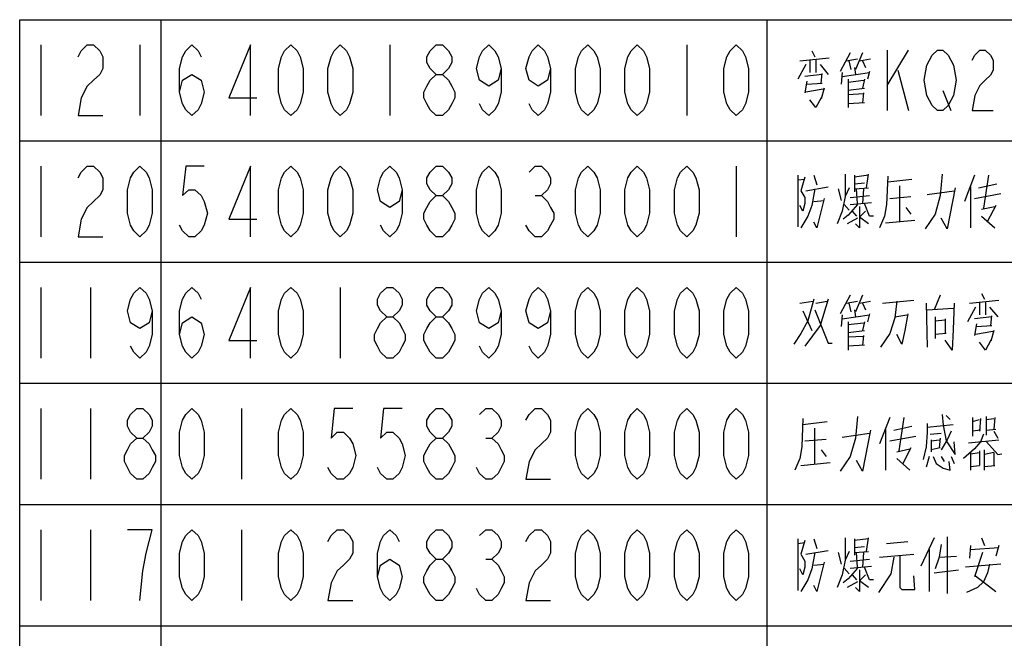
# Model space of a CAD drawing. Header units: millimetres. Extents: x 0 to 5902, y 0 to 4136.
# Tile 55 of 59: x 4934 to 5178, y 3627 to 3780. Entities that reach past the tile are written whole.
import ezdxf

# ---------------------------------------------------------------- set-up
doc = ezdxf.new("R2010")
doc.units = ezdxf.units.MM
doc.header["$LTSCALE"] = 81.675
doc.layers.get('0').update_dxf_attribs({"linetype": 'CONTINUOUS'})
doc.layers.add('010008340000_DXF_TABLE', color=7, linetype='CONTINUOUS')

# ---------------------------------------------------------------- blocks, each defined once
blk = doc.blocks.new('TABLE_BL0', base_point=(5418.04, 2054.83))
at = {"layer": '010008340000_DXF_TABLE', "color": 2, "linetype": 'Continuous'}
for p, q in [((4934.17, 330.25), (4934.17, 3780.25)), ((4934.17, 3780.25), (5894.17, 3780.25)), ((4969.17, 330.25), (4969.17, 3780.25)), ((5119.17, 330.25), (5119.17, 3780.25)), ((4934.17, 3750.25), (5894.17, 3750.25)), ((4934.17, 3720.25), (5894.17, 3720.25)), ((4934.17, 3690.25), (5894.17, 3690.25)), ((4934.17, 3660.25), (5894.17, 3660.25)), ((4934.17, 3630.25), (5894.17, 3630.25))]:
    blk.add_line(p, q, dxfattribs=at)
at = {"layer": '010008340000_DXF_TABLE', "color": 5, "linetype": 'Continuous'}
for p, q in [((4939.42, 3774), (4939.42, 3756.5)), ((4963.92, 3774), (4963.92, 3756.5)), ((5025.79, 3774), (5025.79, 3756.5)), ((5099.29, 3774), (5099.29, 3756.5)), ((5127.29, 3770.09), (5134.54, 3770.82)), ((5130.29, 3772.51), (5131.04, 3771.06)), ((5139.79, 3772.03), (5137.29, 3767.43)), ((5142.79, 3772.03), (5141.04, 3767.92)), ((5148.92, 3772.75), (5148.92, 3757.75)), ((5148.92, 3764), (5154.17, 3772.75)), ((5128.79, 3769.13), (5126.79, 3765.5)), ((5129.79, 3770.33), (5129.79, 3767.19)), ((5131.29, 3770.33), (5131.29, 3767.19)), ((5132.29, 3769.13), (5134.29, 3766.71)), ((5138.79, 3770.09), (5141.54, 3770.58)), ((5140.04, 3767.92), (5139.54, 3770.09)), ((5140.79, 3768.4), (5141.04, 3766.71)), ((5142.04, 3770.09), (5144.79, 3770.58)), ((5142.79, 3770.09), (5143.54, 3768.4)), ((5132.79, 3766.71), (5128.54, 3766.22)), ((5132.54, 3764.53), (5132.79, 3766.95)), ((5137.79, 3767.19), (5137.54, 3764.29)), ((5137.79, 3766.22), (5144.54, 3767.19)), ((5144.54, 3767.43), (5144.04, 3765.5)), ((5151.54, 3767.75), (5154.17, 3757.75)), ((5129.04, 3765.01), (5128.54, 3762.11)), ((5129.04, 3764.29), (5132.79, 3764.53)), ((5139.29, 3765.5), (5139.29, 3758.48)), ((5139.29, 3764.77), (5143.04, 3765.25)), ((5143.29, 3765.5), (5142.79, 3763.32)), ((5133.04, 3763.08), (5128.79, 3762.35)), ((5133.29, 3763.32), (5132.54, 3760.66)), ((5139.29, 3762.84), (5143.29, 3763.32)), ((5143.04, 3761.87), (5139.29, 3761.63)), ((5143.04, 3762.11), (5142.79, 3759.69)), ((5162.7, 3762.75), (5164.67, 3757.75)), ((5143.29, 3759.69), (5139.29, 3759.45)), ((4939.42, 3744), (4939.42, 3726.5)), ((5111.54, 3744), (5111.54, 3726.5)), ((5126.79, 3741.79), (5126.79, 3728.96)), ((5130.79, 3741.79), (5131.54, 3739.37)), ((5144.29, 3741.79), (5140.79, 3741.3)), ((5140.79, 3741.79), (5140.79, 3737.67)), ((5143.79, 3738.64), (5144.29, 3742.03)), ((5170.54, 3741.79), (5168.04, 3735.25)), ((5174.04, 3741.79), (5172.79, 3733.56)), ((5126.79, 3740.58), (5128.54, 3740.82)), ((5140.79, 3739.61), (5143.29, 3739.85)), ((5149.04, 3740.09), (5155.04, 3740.82)), ((5152.04, 3730.42), (5152.04, 3739.13)), ((5171.54, 3738.64), (5176.04, 3739.61)), ((5061.78, 3736.71), (5063.31, 3736.71)), ((5128.79, 3737.92), (5134.29, 3738.88)), ((5136.79, 3738.4), (5137.54, 3735.5)), ((5139.54, 3738.64), (5138.54, 3736.46)), ((5139.79, 3736.22), (5144.54, 3736.71)), ((5140.79, 3738.4), (5144.29, 3738.64)), ((5141.54, 3734.77), (5141.29, 3738.4)), ((5143.04, 3738.4), (5142.79, 3734.77)), ((5158.79, 3736.95), (5165.54, 3737.92)), ((5169.54, 3738.88), (5169.54, 3728.72)), ((5170.54, 3735.98), (5177.04, 3737.19)), ((5130.79, 3735.25), (5133.29, 3735.5)), ((5138.29, 3734.53), (5139.54, 3733.08)), ((5139.79, 3734.53), (5145.04, 3735.01)), ((5149.54, 3735.98), (5154.79, 3736.46)), ((5175.79, 3734.29), (5173.79, 3730.42)), ((5140.29, 3732.83), (5141.29, 3731.63)), ((5153.54, 3733.8), (5154.79, 3732.11)), ((5172.29, 3733.32), (5175.54, 3734.04)), ((5129.29, 3731.63), (5127.54, 3728.72)), ((5141.54, 3731.14), (5139.04, 3729.69)), ((5148.54, 3729.93), (5155.79, 3730.66)), ((5172.29, 3731.63), (5175.54, 3728.72)), ((4939.42, 3714), (4939.42, 3696.5)), ((4951.67, 3714), (4951.67, 3696.5)), ((5013.54, 3714), (5013.54, 3696.5)), ((5172.29, 3712.51), (5173.04, 3711.06)), ((5127.29, 3710.09), (5130.54, 3710.58)), ((5131.29, 3710.09), (5134.04, 3710.58)), ((5139.79, 3712.03), (5137.29, 3707.43)), ((5138.79, 3710.09), (5141.54, 3710.58)), ((5140.04, 3707.92), (5139.54, 3710.09)), ((5142.79, 3712.03), (5141.04, 3707.92)), ((5142.04, 3710.09), (5144.79, 3710.58)), ((5142.79, 3710.09), (5143.54, 3708.4)), ((5147.79, 3710.09), (5155.54, 3710.82)), ((5158.54, 3710.09), (5158.79, 3699.21)), ((5162.04, 3712.03), (5160.54, 3708.4)), ((5169.29, 3710.09), (5176.54, 3710.82)), ((5171.79, 3710.34), (5171.79, 3707.19)), ((5173.29, 3710.34), (5173.29, 3707.19)), ((5128.04, 3708.16), (5130.29, 3703.32)), ((5140.79, 3708.4), (5141.04, 3706.71)), ((5158.79, 3708.4), (5165.29, 3708.88)), ((5170.79, 3709.13), (5168.79, 3705.5)), ((5174.29, 3709.13), (5176.29, 3706.71)), ((5137.79, 3707.19), (5137.54, 3704.29)), ((5137.79, 3706.22), (5144.54, 3707.19)), ((5139.29, 3705.5), (5139.29, 3698.48)), ((5139.29, 3704.77), (5143.04, 3705.25)), ((5143.29, 3705.5), (5142.79, 3703.32)), ((5144.54, 3707.43), (5144.04, 3705.5)), ((5150.79, 3706.71), (5153.79, 3707.19)), ((5160.79, 3706.71), (5160.79, 3701.38)), ((5160.79, 3705.74), (5163.29, 3705.98)), ((5163.29, 3706.22), (5163.29, 3702.59)), ((5174.79, 3706.71), (5170.54, 3706.22)), ((5171.04, 3705.01), (5170.54, 3702.11)), ((5174.54, 3704.53), (5174.79, 3706.95)), ((5139.29, 3702.84), (5143.29, 3703.32)), ((5163.54, 3702.59), (5160.79, 3702.35)), ((5175.04, 3703.08), (5170.79, 3702.35)), ((5171.04, 3704.29), (5174.79, 3704.53)), ((5175.29, 3703.32), (5174.54, 3700.66)), ((5143.04, 3701.87), (5139.29, 3701.63)), ((5143.04, 3702.11), (5142.79, 3699.69)), ((5152.54, 3699.93), (5151.29, 3702.35)), ((5143.29, 3699.69), (5139.29, 3699.45)), ((4939.42, 3684), (4939.42, 3666.5)), ((4951.67, 3684), (4951.67, 3666.5)), ((4989.04, 3684), (4989.04, 3666.5)), ((5128.04, 3680.09), (5134.04, 3680.82)), ((5149.54, 3681.79), (5147.04, 3675.25)), ((5153.04, 3681.79), (5151.79, 3673.56)), ((5163.54, 3682.27), (5164.54, 3681.3)), ((5170.04, 3681.79), (5170.04, 3677.19)), ((5170.04, 3680.82), (5171.79, 3681.3)), ((5172.04, 3681.54), (5171.79, 3678.4)), ((5173.54, 3677.43), (5173.54, 3682.03)), ((5173.54, 3681.3), (5175.29, 3681.54)), ((5175.54, 3681.79), (5175.29, 3678.88)), ((5131.04, 3670.42), (5131.04, 3679.13)), ((5148.54, 3678.88), (5148.54, 3668.72)), ((5150.54, 3678.64), (5155.04, 3679.61)), ((5158.79, 3679.37), (5165.29, 3680.09)), ((5172.04, 3678.64), (5170.04, 3678.4)), ((5173.54, 3678.64), (5175.79, 3678.88)), ((5175.29, 3678.4), (5176.29, 3676.71)), ((5049.53, 3676.71), (5051.06, 3676.71)), ((5128.54, 3675.98), (5133.79, 3676.46)), ((5137.79, 3676.95), (5144.54, 3677.92)), ((5149.54, 3675.98), (5156.04, 3677.19)), ((5159.54, 3677.67), (5162.29, 3677.92)), ((5159.79, 3675.98), (5161.79, 3676.22)), ((5159.79, 3676.22), (5159.79, 3673.32)), ((5162.04, 3676.71), (5161.79, 3674.29)), ((5169.04, 3675.5), (5176.54, 3676.22)), ((5132.54, 3673.8), (5133.79, 3672.11)), ((5151.29, 3673.32), (5154.54, 3674.04)), ((5154.79, 3674.29), (5152.79, 3670.42)), ((5162.04, 3674.29), (5159.79, 3673.8)), ((5171.79, 3673.56), (5171.79, 3669.93)), ((5173.04, 3668.72), (5173.04, 3673.8)), ((5151.29, 3671.63), (5154.54, 3668.72)), ((5159.29, 3672.11), (5158.54, 3669.45)), ((5162.29, 3672.11), (5163.04, 3670.9)), ((5164.54, 3668.72), (5164.29, 3670.9)), ((5164.79, 3672.11), (5165.54, 3670.42)), ((5169.54, 3672.83), (5171.79, 3673.08)), ((5169.54, 3673.08), (5169.54, 3668.72)), ((5175.29, 3673.08), (5173.04, 3672.59)), ((5175.29, 3673.08), (5175.29, 3669.93)), ((5127.54, 3669.93), (5134.79, 3670.66)), ((5169.54, 3669.69), (5171.79, 3669.93)), ((5173.04, 3669.69), (5175.54, 3669.93)), ((4939.42, 3654), (4939.42, 3636.5)), ((4951.67, 3654), (4951.67, 3636.5)), ((4989.04, 3654), (4989.04, 3636.5)), ((5126.79, 3651.79), (5126.79, 3638.96)), ((5130.79, 3651.79), (5131.54, 3649.37)), ((5144.29, 3651.79), (5140.79, 3651.3)), ((5140.79, 3651.79), (5140.79, 3647.67)), ((5143.79, 3648.64), (5144.29, 3652.03)), ((5160.54, 3652.03), (5157.29, 3645.01)), ((5163.79, 3652.27), (5163.79, 3638.24)), ((5172.29, 3652.03), (5173.04, 3650.09)), ((5126.79, 3650.58), (5128.54, 3650.82)), ((5140.79, 3649.61), (5143.29, 3649.85)), ((5148.79, 3650.58), (5154.04, 3651.06)), ((5159.29, 3649.13), (5159.29, 3638.72)), ((5169.54, 3650.09), (5169.29, 3646.95)), ((5169.54, 3649.13), (5176.54, 3649.61)), ((5176.54, 3650.09), (5175.79, 3647.43)), ((5049.53, 3646.71), (5051.06, 3646.71)), ((5128.79, 3647.92), (5134.29, 3648.88)), ((5136.79, 3648.4), (5137.54, 3645.5)), ((5139.54, 3648.64), (5138.54, 3646.46)), ((5139.79, 3646.22), (5144.54, 3646.71)), ((5140.79, 3648.4), (5144.29, 3648.64)), ((5141.54, 3644.77), (5141.29, 3648.4)), ((5143.04, 3648.4), (5142.79, 3644.77)), ((5147.04, 3647.19), (5155.54, 3647.92)), ((5161.79, 3647.19), (5166.04, 3647.43)), ((5172.54, 3648.4), (5170.54, 3642.35)), ((5130.79, 3645.25), (5133.29, 3645.5)), ((5138.29, 3644.53), (5139.54, 3643.08)), ((5139.79, 3644.53), (5145.04, 3645.01)), ((5177.04, 3645.5), (5168.29, 3644.77)), ((5129.29, 3641.63), (5127.54, 3638.72)), ((5140.29, 3642.84), (5141.29, 3641.63)), ((5160.54, 3643.32), (5166.54, 3644.04)), ((5170.79, 3642.59), (5175.79, 3638.72)), ((5141.54, 3641.14), (5139.04, 3639.69))]:
    blk.add_line(p, q, dxfattribs=at)
for points in [[(4948.61, 3771.09), (4949.37, 3772.55), (4950.9, 3774), (4952.43, 3774), (4953.97, 3772.55), (4954.73, 3771.09), (4954.73, 3768.17), (4953.97, 3766.71), (4952.43, 3765.25), (4950.9, 3763.8), (4949.37, 3760.88), (4948.61, 3756.5), (4954.73, 3756.5)], [(4973.73, 3762.34), (4974.5, 3765.25), (4976.79, 3766.71), (4979.09, 3765.25), (4979.86, 3762.34), (4979.09, 3759.42), (4978.33, 3757.96), (4976.79, 3756.5), (4975.26, 3757.96), (4974.5, 3759.42), (4973.73, 3762.34), (4973.73, 3768.17), (4974.5, 3771.09), (4975.26, 3772.55), (4976.79, 3774), (4978.33, 3772.55), (4979.09, 3771.09)], [(4991.34, 3756.5), (4991.34, 3774), (4985.98, 3760.88), (4992.87, 3760.88)], [(5001.29, 3756.5), (4999.76, 3757.96), (4999, 3759.42), (4998.23, 3762.34), (4998.23, 3768.17), (4999, 3771.09), (4999.76, 3772.55), (5001.29, 3774), (5002.83, 3772.55), (5003.59, 3771.09), (5004.36, 3768.17), (5004.36, 3762.34), (5003.59, 3759.42), (5002.83, 3757.96), (5001.29, 3756.5)], [(5013.54, 3756.5), (5012.01, 3757.96), (5011.25, 3759.42), (5010.48, 3762.34), (5010.48, 3768.17), (5011.25, 3771.09), (5012.01, 3772.55), (5013.54, 3774), (5015.08, 3772.55), (5015.84, 3771.09), (5016.61, 3768.17), (5016.61, 3762.34), (5015.84, 3759.42), (5015.08, 3757.96), (5013.54, 3756.5)], [(5037.28, 3766.71), (5035.75, 3768.17), (5034.98, 3769.63), (5034.98, 3771.09), (5035.75, 3772.55), (5037.28, 3774), (5038.81, 3774), (5040.34, 3772.55), (5041.11, 3771.09), (5041.11, 3769.63), (5040.34, 3768.17), (5038.81, 3766.71)], [(5053.36, 3768.17), (5052.59, 3765.25), (5050.29, 3763.8), (5048, 3765.25), (5047.23, 3768.17), (5048, 3771.09), (5048.76, 3772.55), (5050.29, 3774), (5051.83, 3772.55), (5052.59, 3771.09), (5053.36, 3768.17), (5053.36, 3762.34), (5052.59, 3759.42), (5051.83, 3757.96), (5050.29, 3756.5), (5048.76, 3757.96), (5048, 3759.42)], [(5065.61, 3768.17), (5064.84, 3765.25), (5062.54, 3763.8), (5060.25, 3765.25), (5059.48, 3768.17), (5060.25, 3771.09), (5061.01, 3772.55), (5062.54, 3774), (5064.08, 3772.55), (5064.84, 3771.09), (5065.61, 3768.17), (5065.61, 3762.34), (5064.84, 3759.42), (5064.08, 3757.96), (5062.54, 3756.5), (5061.01, 3757.96), (5060.25, 3759.42)], [(5074.79, 3756.5), (5073.26, 3757.96), (5072.5, 3759.42), (5071.73, 3762.34), (5071.73, 3768.17), (5072.5, 3771.09), (5073.26, 3772.55), (5074.79, 3774), (5076.33, 3772.55), (5077.09, 3771.09), (5077.86, 3768.17), (5077.86, 3762.34), (5077.09, 3759.42), (5076.33, 3757.96), (5074.79, 3756.5)], [(5087.04, 3756.5), (5085.51, 3757.96), (5084.75, 3759.42), (5083.98, 3762.34), (5083.98, 3768.17), (5084.75, 3771.09), (5085.51, 3772.55), (5087.04, 3774), (5088.58, 3772.55), (5089.34, 3771.09), (5090.11, 3768.17), (5090.11, 3762.34), (5089.34, 3759.42), (5088.58, 3757.96), (5087.04, 3756.5)], [(5111.54, 3756.5), (5110.01, 3757.96), (5109.25, 3759.42), (5108.48, 3762.34), (5108.48, 3768.17), (5109.25, 3771.09), (5110.01, 3772.55), (5111.54, 3774), (5113.08, 3772.55), (5113.84, 3771.09), (5114.61, 3768.17), (5114.61, 3762.34), (5113.84, 3759.42), (5113.08, 3757.96), (5111.54, 3756.5)], [(5164.67, 3760.25), (5164.01, 3759), (5162.7, 3757.75), (5161.39, 3757.75), (5160.08, 3759), (5159.42, 3760.25), (5158.76, 3761.5), (5158.11, 3765.25), (5158.76, 3769), (5159.42, 3770.25), (5160.08, 3771.5), (5161.39, 3772.75), (5162.7, 3772.75), (5164.01, 3771.5), (5164.67, 3770.25), (5165.33, 3769), (5165.98, 3765.25), (5165.33, 3761.5), (5164.67, 3760.25)], [(5169.92, 3770.25), (5170.58, 3771.5), (5171.89, 3772.75), (5173.2, 3772.75), (5174.51, 3771.5), (5175.17, 3770.25), (5175.17, 3767.75), (5174.51, 3766.5), (5173.2, 3765.25), (5171.89, 3764), (5170.58, 3761.5), (5169.92, 3757.75), (5175.17, 3757.75)], [(5037.28, 3756.5), (5035.75, 3757.96), (5034.98, 3759.42), (5034.22, 3760.88), (5034.22, 3762.34), (5034.98, 3763.8), (5035.75, 3765.25), (5037.28, 3766.71), (5038.81, 3766.71), (5040.34, 3765.25), (5041.11, 3763.8), (5041.87, 3762.34), (5041.87, 3760.88), (5041.11, 3759.42), (5040.34, 3757.96), (5038.81, 3756.5), (5037.28, 3756.5)], [(5132.54, 3760.9), (5131.29, 3758.48), (5129.79, 3760.42)], [(4948.61, 3741.09), (4949.37, 3742.55), (4950.9, 3744), (4952.43, 3744), (4953.97, 3742.55), (4954.73, 3741.09), (4954.73, 3738.17), (4953.97, 3736.71), (4952.43, 3735.25), (4950.9, 3733.8), (4949.37, 3730.88), (4948.61, 3726.5), (4954.73, 3726.5)], [(4963.92, 3726.5), (4962.39, 3727.96), (4961.62, 3729.42), (4960.86, 3732.34), (4960.86, 3738.17), (4961.62, 3741.09), (4962.39, 3742.55), (4963.92, 3744), (4965.45, 3742.55), (4966.22, 3741.09), (4966.98, 3738.17), (4966.98, 3732.34), (4966.22, 3729.42), (4965.45, 3727.96), (4963.92, 3726.5)], [(4979.86, 3744), (4975.26, 3744), (4974.5, 3736.71), (4976.03, 3738.17), (4977.56, 3738.17), (4979.09, 3736.71), (4979.86, 3735.25), (4980.62, 3732.34), (4979.86, 3729.42), (4979.09, 3727.96), (4977.56, 3726.5), (4976.03, 3726.5), (4974.5, 3727.96), (4973.73, 3729.42)], [(4991.34, 3726.5), (4991.34, 3744), (4985.98, 3730.88), (4992.87, 3730.88)], [(5001.29, 3726.5), (4999.76, 3727.96), (4999, 3729.42), (4998.23, 3732.34), (4998.23, 3738.17), (4999, 3741.09), (4999.76, 3742.55), (5001.29, 3744), (5002.83, 3742.55), (5003.59, 3741.09), (5004.36, 3738.17), (5004.36, 3732.34), (5003.59, 3729.42), (5002.83, 3727.96), (5001.29, 3726.5)], [(5013.54, 3726.5), (5012.01, 3727.96), (5011.25, 3729.42), (5010.48, 3732.34), (5010.48, 3738.17), (5011.25, 3741.09), (5012.01, 3742.55), (5013.54, 3744), (5015.08, 3742.55), (5015.84, 3741.09), (5016.61, 3738.17), (5016.61, 3732.34), (5015.84, 3729.42), (5015.08, 3727.96), (5013.54, 3726.5)], [(5028.86, 3738.17), (5028.09, 3735.25), (5025.79, 3733.8), (5023.5, 3735.25), (5022.73, 3738.17), (5023.5, 3741.09), (5024.26, 3742.55), (5025.79, 3744), (5027.33, 3742.55), (5028.09, 3741.09), (5028.86, 3738.17), (5028.86, 3732.34), (5028.09, 3729.42), (5027.33, 3727.96), (5025.79, 3726.5), (5024.26, 3727.96), (5023.5, 3729.42)], [(5037.28, 3736.71), (5035.75, 3738.17), (5034.98, 3739.63), (5034.98, 3741.09), (5035.75, 3742.55), (5037.28, 3744), (5038.81, 3744), (5040.34, 3742.55), (5041.11, 3741.09), (5041.11, 3739.63), (5040.34, 3738.17), (5038.81, 3736.71)], [(5050.29, 3726.5), (5048.76, 3727.96), (5048, 3729.42), (5047.23, 3732.34), (5047.23, 3738.17), (5048, 3741.09), (5048.76, 3742.55), (5050.29, 3744), (5051.83, 3742.55), (5052.59, 3741.09), (5053.36, 3738.17), (5053.36, 3732.34), (5052.59, 3729.42), (5051.83, 3727.96), (5050.29, 3726.5)], [(5060.25, 3742.55), (5061.78, 3744), (5063.31, 3744), (5064.84, 3742.55), (5065.61, 3741.09), (5065.61, 3739.63), (5064.84, 3738.17), (5063.31, 3736.71), (5064.84, 3735.25), (5065.61, 3733.8), (5066.37, 3732.34), (5066.37, 3730.88), (5065.61, 3729.42), (5064.84, 3727.96), (5063.31, 3726.5), (5061.78, 3726.5), (5060.25, 3727.96), (5059.48, 3729.42)], [(5074.79, 3726.5), (5073.26, 3727.96), (5072.5, 3729.42), (5071.73, 3732.34), (5071.73, 3738.17), (5072.5, 3741.09), (5073.26, 3742.55), (5074.79, 3744), (5076.33, 3742.55), (5077.09, 3741.09), (5077.86, 3738.17), (5077.86, 3732.34), (5077.09, 3729.42), (5076.33, 3727.96), (5074.79, 3726.5)], [(5087.04, 3726.5), (5085.51, 3727.96), (5084.75, 3729.42), (5083.98, 3732.34), (5083.98, 3738.17), (5084.75, 3741.09), (5085.51, 3742.55), (5087.04, 3744), (5088.58, 3742.55), (5089.34, 3741.09), (5090.11, 3738.17), (5090.11, 3732.34), (5089.34, 3729.42), (5088.58, 3727.96), (5087.04, 3726.5)], [(5099.29, 3726.5), (5097.76, 3727.96), (5097, 3729.42), (5096.23, 3732.34), (5096.23, 3738.17), (5097, 3741.09), (5097.76, 3742.55), (5099.29, 3744), (5100.83, 3742.55), (5101.59, 3741.09), (5102.36, 3738.17), (5102.36, 3732.34), (5101.59, 3729.42), (5100.83, 3727.96), (5099.29, 3726.5)], [(5138.54, 3742.03), (5138.54, 3736.46), (5137.79, 3732.83), (5136.54, 3729.69)], [(5162.54, 3742.03), (5162.04, 3736.71), (5160.79, 3732.11), (5158.29, 3728.48)], [(5128.54, 3741.3), (5127.54, 3737.92), (5128.54, 3736.22), (5128.54, 3734.77), (5128.04, 3732.83), (5127.29, 3734.29)], [(5149.04, 3741.54), (5148.79, 3734.53), (5148.29, 3731.63), (5147.04, 3728.72)], [(5037.28, 3726.5), (5035.75, 3727.96), (5034.98, 3729.42), (5034.22, 3730.88), (5034.22, 3732.34), (5034.98, 3733.8), (5035.75, 3735.25), (5037.28, 3736.71), (5038.81, 3736.71), (5040.34, 3735.25), (5041.11, 3733.8), (5041.87, 3732.34), (5041.87, 3730.88), (5041.11, 3729.42), (5040.34, 3727.96), (5038.81, 3726.5), (5037.28, 3726.5)], [(5131.04, 3738.4), (5130.29, 3734.29), (5129.29, 3731.63)], [(5165.79, 3738.64), (5163.79, 3728.48), (5162.29, 3731.14)], [(5133.29, 3735.98), (5131.54, 3728.72), (5130.79, 3730.17)], [(5141.54, 3734.53), (5139.29, 3731.87), (5138.04, 3730.9)], [(5145.54, 3731.63), (5144.54, 3731.63), (5143.29, 3734.77)], [(5142.04, 3734.04), (5142.04, 3728.72), (5141.04, 3729.69)], [(5144.29, 3729.69), (5142.04, 3731.38), (5143.54, 3732.83)], [(4966.98, 3708.17), (4966.22, 3705.25), (4963.92, 3703.8), (4961.62, 3705.25), (4960.86, 3708.17), (4961.62, 3711.09), (4962.39, 3712.55), (4963.92, 3714), (4965.45, 3712.55), (4966.22, 3711.09), (4966.98, 3708.17), (4966.98, 3702.34), (4966.22, 3699.42), (4965.45, 3697.96), (4963.92, 3696.5), (4962.39, 3697.96), (4961.62, 3699.42)], [(4973.73, 3702.34), (4974.5, 3705.25), (4976.79, 3706.71), (4979.09, 3705.25), (4979.86, 3702.34), (4979.09, 3699.42), (4978.33, 3697.96), (4976.79, 3696.5), (4975.26, 3697.96), (4974.5, 3699.42), (4973.73, 3702.34), (4973.73, 3708.17), (4974.5, 3711.09), (4975.26, 3712.55), (4976.79, 3714), (4978.33, 3712.55), (4979.09, 3711.09)], [(4991.34, 3696.5), (4991.34, 3714), (4985.98, 3700.88), (4992.87, 3700.88)], [(5001.29, 3696.5), (4999.76, 3697.96), (4999, 3699.42), (4998.23, 3702.34), (4998.23, 3708.17), (4999, 3711.09), (4999.76, 3712.55), (5001.29, 3714), (5002.83, 3712.55), (5003.59, 3711.09), (5004.36, 3708.17), (5004.36, 3702.34), (5003.59, 3699.42), (5002.83, 3697.96), (5001.29, 3696.5)], [(5025.03, 3706.71), (5023.5, 3708.17), (5022.73, 3709.63), (5022.73, 3711.09), (5023.5, 3712.55), (5025.03, 3714), (5026.56, 3714), (5028.09, 3712.55), (5028.86, 3711.09), (5028.86, 3709.63), (5028.09, 3708.17), (5026.56, 3706.71)], [(5037.28, 3706.71), (5035.75, 3708.17), (5034.98, 3709.63), (5034.98, 3711.09), (5035.75, 3712.55), (5037.28, 3714), (5038.81, 3714), (5040.34, 3712.55), (5041.11, 3711.09), (5041.11, 3709.63), (5040.34, 3708.17), (5038.81, 3706.71)], [(5053.36, 3708.17), (5052.59, 3705.25), (5050.29, 3703.8), (5048, 3705.25), (5047.23, 3708.17), (5048, 3711.09), (5048.76, 3712.55), (5050.29, 3714), (5051.83, 3712.55), (5052.59, 3711.09), (5053.36, 3708.17), (5053.36, 3702.34), (5052.59, 3699.42), (5051.83, 3697.96), (5050.29, 3696.5), (5048.76, 3697.96), (5048, 3699.42)], [(5065.61, 3708.17), (5064.84, 3705.25), (5062.54, 3703.8), (5060.25, 3705.25), (5059.48, 3708.17), (5060.25, 3711.09), (5061.01, 3712.55), (5062.54, 3714), (5064.08, 3712.55), (5064.84, 3711.09), (5065.61, 3708.17), (5065.61, 3702.34), (5064.84, 3699.42), (5064.08, 3697.96), (5062.54, 3696.5), (5061.01, 3697.96), (5060.25, 3699.42)], [(5074.79, 3696.5), (5073.26, 3697.96), (5072.5, 3699.42), (5071.73, 3702.34), (5071.73, 3708.17), (5072.5, 3711.09), (5073.26, 3712.55), (5074.79, 3714), (5076.33, 3712.55), (5077.09, 3711.09), (5077.86, 3708.17), (5077.86, 3702.34), (5077.09, 3699.42), (5076.33, 3697.96), (5074.79, 3696.5)], [(5087.04, 3696.5), (5085.51, 3697.96), (5084.75, 3699.42), (5083.98, 3702.34), (5083.98, 3708.17), (5084.75, 3711.09), (5085.51, 3712.55), (5087.04, 3714), (5088.58, 3712.55), (5089.34, 3711.09), (5090.11, 3708.17), (5090.11, 3702.34), (5089.34, 3699.42), (5088.58, 3697.96), (5087.04, 3696.5)], [(5099.29, 3696.5), (5097.76, 3697.96), (5097, 3699.42), (5096.23, 3702.34), (5096.23, 3708.17), (5097, 3711.09), (5097.76, 3712.55), (5099.29, 3714), (5100.83, 3712.55), (5101.59, 3711.09), (5102.36, 3708.17), (5102.36, 3702.34), (5101.59, 3699.42), (5100.83, 3697.96), (5099.29, 3696.5)], [(5111.54, 3696.5), (5110.01, 3697.96), (5109.25, 3699.42), (5108.48, 3702.34), (5108.48, 3708.17), (5109.25, 3711.09), (5110.01, 3712.55), (5111.54, 3714), (5113.08, 3712.55), (5113.84, 3711.09), (5114.61, 3708.17), (5114.61, 3702.34), (5113.84, 3699.42), (5113.08, 3697.96), (5111.54, 3696.5)], [(5130.79, 3711.06), (5129.29, 3705.74), (5127.54, 3702.59), (5125.79, 3699.93)], [(5134.29, 3711.06), (5132.29, 3704.53), (5128.54, 3699.45)], [(5151.29, 3710.58), (5150.79, 3706.46), (5149.54, 3702.59), (5147.29, 3699.21)], [(5165.54, 3710.09), (5165.29, 3703.56), (5165.04, 3698.48), (5163.29, 3700.9)], [(5131.04, 3708.4), (5134.29, 3700.17), (5135.29, 3700.17)], [(5025.03, 3696.5), (5023.5, 3697.96), (5022.73, 3699.42), (5021.97, 3700.88), (5021.97, 3702.34), (5022.73, 3703.8), (5023.5, 3705.25), (5025.03, 3706.71), (5026.56, 3706.71), (5028.09, 3705.25), (5028.86, 3703.8), (5029.62, 3702.34), (5029.62, 3700.88), (5028.86, 3699.42), (5028.09, 3697.96), (5026.56, 3696.5), (5025.03, 3696.5)], [(5037.28, 3696.5), (5035.75, 3697.96), (5034.98, 3699.42), (5034.22, 3700.88), (5034.22, 3702.34), (5034.98, 3703.8), (5035.75, 3705.25), (5037.28, 3706.71), (5038.81, 3706.71), (5040.34, 3705.25), (5041.11, 3703.8), (5041.87, 3702.34), (5041.87, 3700.88), (5041.11, 3699.42), (5040.34, 3697.96), (5038.81, 3696.5), (5037.28, 3696.5)], [(5154.04, 3707.43), (5153.29, 3703.32), (5152.54, 3699.93)], [(5174.54, 3700.9), (5173.29, 3698.48), (5171.79, 3700.42)], [(4963.15, 3676.71), (4961.62, 3678.17), (4960.86, 3679.63), (4960.86, 3681.09), (4961.62, 3682.55), (4963.15, 3684), (4964.68, 3684), (4966.22, 3682.55), (4966.98, 3681.09), (4966.98, 3679.63), (4966.22, 3678.17), (4964.68, 3676.71)], [(4976.79, 3666.5), (4975.26, 3667.96), (4974.5, 3669.42), (4973.73, 3672.34), (4973.73, 3678.17), (4974.5, 3681.09), (4975.26, 3682.55), (4976.79, 3684), (4978.33, 3682.55), (4979.09, 3681.09), (4979.86, 3678.17), (4979.86, 3672.34), (4979.09, 3669.42), (4978.33, 3667.96), (4976.79, 3666.5)], [(5001.29, 3666.5), (4999.76, 3667.96), (4999, 3669.42), (4998.23, 3672.34), (4998.23, 3678.17), (4999, 3681.09), (4999.76, 3682.55), (5001.29, 3684), (5002.83, 3682.55), (5003.59, 3681.09), (5004.36, 3678.17), (5004.36, 3672.34), (5003.59, 3669.42), (5002.83, 3667.96), (5001.29, 3666.5)], [(5016.61, 3684), (5012.01, 3684), (5011.25, 3676.71), (5012.78, 3678.17), (5014.31, 3678.17), (5015.84, 3676.71), (5016.61, 3675.25), (5017.37, 3672.34), (5016.61, 3669.42), (5015.84, 3667.96), (5014.31, 3666.5), (5012.78, 3666.5), (5011.25, 3667.96), (5010.48, 3669.42)], [(5028.86, 3684), (5024.26, 3684), (5023.5, 3676.71), (5025.03, 3678.17), (5026.56, 3678.17), (5028.09, 3676.71), (5028.86, 3675.25), (5029.62, 3672.34), (5028.86, 3669.42), (5028.09, 3667.96), (5026.56, 3666.5), (5025.03, 3666.5), (5023.5, 3667.96), (5022.73, 3669.42)], [(5037.28, 3676.71), (5035.75, 3678.17), (5034.98, 3679.63), (5034.98, 3681.09), (5035.75, 3682.55), (5037.28, 3684), (5038.81, 3684), (5040.34, 3682.55), (5041.11, 3681.09), (5041.11, 3679.63), (5040.34, 3678.17), (5038.81, 3676.71)], [(5048, 3682.55), (5049.53, 3684), (5051.06, 3684), (5052.59, 3682.55), (5053.36, 3681.09), (5053.36, 3679.63), (5052.59, 3678.17), (5051.06, 3676.71), (5052.59, 3675.25), (5053.36, 3673.8), (5054.12, 3672.34), (5054.12, 3670.88), (5053.36, 3669.42), (5052.59, 3667.96), (5051.06, 3666.5), (5049.53, 3666.5), (5048, 3667.96), (5047.23, 3669.42)], [(5059.48, 3681.09), (5060.25, 3682.55), (5061.78, 3684), (5063.31, 3684), (5064.84, 3682.55), (5065.61, 3681.09), (5065.61, 3678.17), (5064.84, 3676.71), (5063.31, 3675.25), (5061.78, 3673.8), (5060.25, 3670.88), (5059.48, 3666.5), (5065.61, 3666.5)], [(5074.79, 3666.5), (5073.26, 3667.96), (5072.5, 3669.42), (5071.73, 3672.34), (5071.73, 3678.17), (5072.5, 3681.09), (5073.26, 3682.55), (5074.79, 3684), (5076.33, 3682.55), (5077.09, 3681.09), (5077.86, 3678.17), (5077.86, 3672.34), (5077.09, 3669.42), (5076.33, 3667.96), (5074.79, 3666.5)], [(5087.04, 3666.5), (5085.51, 3667.96), (5084.75, 3669.42), (5083.98, 3672.34), (5083.98, 3678.17), (5084.75, 3681.09), (5085.51, 3682.55), (5087.04, 3684), (5088.58, 3682.55), (5089.34, 3681.09), (5090.11, 3678.17), (5090.11, 3672.34), (5089.34, 3669.42), (5088.58, 3667.96), (5087.04, 3666.5)], [(5099.29, 3666.5), (5097.76, 3667.96), (5097, 3669.42), (5096.23, 3672.34), (5096.23, 3678.17), (5097, 3681.09), (5097.76, 3682.55), (5099.29, 3684), (5100.83, 3682.55), (5101.59, 3681.09), (5102.36, 3678.17), (5102.36, 3672.34), (5101.59, 3669.42), (5100.83, 3667.96), (5099.29, 3666.5)], [(5111.54, 3666.5), (5110.01, 3667.96), (5109.25, 3669.42), (5108.48, 3672.34), (5108.48, 3678.17), (5109.25, 3681.09), (5110.01, 3682.55), (5111.54, 3684), (5113.08, 3682.55), (5113.84, 3681.09), (5114.61, 3678.17), (5114.61, 3672.34), (5113.84, 3669.42), (5113.08, 3667.96), (5111.54, 3666.5)], [(5128.04, 3681.54), (5127.79, 3674.53), (5127.29, 3671.63), (5126.04, 3668.72)], [(5141.54, 3682.03), (5141.04, 3676.71), (5139.79, 3672.11), (5137.29, 3668.48)], [(5162.54, 3682.51), (5162.79, 3679.85), (5163.54, 3675.98), (5165.79, 3672.59), (5165.54, 3675.74)], [(5144.79, 3678.64), (5142.79, 3668.48), (5141.29, 3671.14)], [(5158.79, 3680.33), (5158.79, 3678.16), (5158.54, 3674.53), (5157.79, 3671.38)], [(5164.79, 3678.4), (5163.79, 3676.22), (5162.29, 3673.8)], [(4963.15, 3666.5), (4961.62, 3667.96), (4960.86, 3669.42), (4960.09, 3670.88), (4960.09, 3672.34), (4960.86, 3673.8), (4961.62, 3675.25), (4963.15, 3676.71), (4964.68, 3676.71), (4966.22, 3675.25), (4966.98, 3673.8), (4967.75, 3672.34), (4967.75, 3670.88), (4966.98, 3669.42), (4966.22, 3667.96), (4964.68, 3666.5), (4963.15, 3666.5)], [(5037.28, 3666.5), (5035.75, 3667.96), (5034.98, 3669.42), (5034.22, 3670.88), (5034.22, 3672.34), (5034.98, 3673.8), (5035.75, 3675.25), (5037.28, 3676.71), (5038.81, 3676.71), (5040.34, 3675.25), (5041.11, 3673.8), (5041.87, 3672.34), (5041.87, 3670.88), (5041.11, 3669.42), (5040.34, 3667.96), (5038.81, 3666.5), (5037.28, 3666.5)], [(5172.79, 3677.67), (5172.04, 3675.74), (5170.54, 3674.04), (5167.79, 3671.63)], [(5173.54, 3675.74), (5176.29, 3672.59), (5177.29, 3672.83)], [(5160.29, 3672.11), (5161.04, 3670.42), (5162.79, 3669.21), (5164.54, 3668.72)], [(4963.92, 3636.5), (4964.68, 3643.8), (4965.45, 3648.17), (4966.22, 3651.09), (4966.98, 3654), (4960.86, 3654)], [(4976.79, 3636.5), (4975.26, 3637.96), (4974.5, 3639.42), (4973.73, 3642.34), (4973.73, 3648.17), (4974.5, 3651.09), (4975.26, 3652.55), (4976.79, 3654), (4978.33, 3652.55), (4979.09, 3651.09), (4979.86, 3648.17), (4979.86, 3642.34), (4979.09, 3639.42), (4978.33, 3637.96), (4976.79, 3636.5)], [(5001.29, 3636.5), (4999.76, 3637.96), (4999, 3639.42), (4998.23, 3642.34), (4998.23, 3648.17), (4999, 3651.09), (4999.76, 3652.55), (5001.29, 3654), (5002.83, 3652.55), (5003.59, 3651.09), (5004.36, 3648.17), (5004.36, 3642.34), (5003.59, 3639.42), (5002.83, 3637.96), (5001.29, 3636.5)], [(5010.48, 3651.09), (5011.25, 3652.55), (5012.78, 3654), (5014.31, 3654), (5015.84, 3652.55), (5016.61, 3651.09), (5016.61, 3648.17), (5015.84, 3646.71), (5014.31, 3645.25), (5012.78, 3643.8), (5011.25, 3640.88), (5010.48, 3636.5), (5016.61, 3636.5)], [(5022.73, 3642.34), (5023.5, 3645.25), (5025.79, 3646.71), (5028.09, 3645.25), (5028.86, 3642.34), (5028.09, 3639.42), (5027.33, 3637.96), (5025.79, 3636.5), (5024.26, 3637.96), (5023.5, 3639.42), (5022.73, 3642.34), (5022.73, 3648.17), (5023.5, 3651.09), (5024.26, 3652.55), (5025.79, 3654), (5027.33, 3652.55), (5028.09, 3651.09)], [(5037.28, 3646.71), (5035.75, 3648.17), (5034.98, 3649.63), (5034.98, 3651.09), (5035.75, 3652.55), (5037.28, 3654), (5038.81, 3654), (5040.34, 3652.55), (5041.11, 3651.09), (5041.11, 3649.63), (5040.34, 3648.17), (5038.81, 3646.71)], [(5048, 3652.55), (5049.53, 3654), (5051.06, 3654), (5052.59, 3652.55), (5053.36, 3651.09), (5053.36, 3649.63), (5052.59, 3648.17), (5051.06, 3646.71), (5052.59, 3645.25), (5053.36, 3643.8), (5054.12, 3642.34), (5054.12, 3640.88), (5053.36, 3639.42), (5052.59, 3637.96), (5051.06, 3636.5), (5049.53, 3636.5), (5048, 3637.96), (5047.23, 3639.42)], [(5059.48, 3651.09), (5060.25, 3652.55), (5061.78, 3654), (5063.31, 3654), (5064.84, 3652.55), (5065.61, 3651.09), (5065.61, 3648.17), (5064.84, 3646.71), (5063.31, 3645.25), (5061.78, 3643.8), (5060.25, 3640.88), (5059.48, 3636.5), (5065.61, 3636.5)], [(5074.79, 3636.5), (5073.26, 3637.96), (5072.5, 3639.42), (5071.73, 3642.34), (5071.73, 3648.17), (5072.5, 3651.09), (5073.26, 3652.55), (5074.79, 3654), (5076.33, 3652.55), (5077.09, 3651.09), (5077.86, 3648.17), (5077.86, 3642.34), (5077.09, 3639.42), (5076.33, 3637.96), (5074.79, 3636.5)], [(5087.04, 3636.5), (5085.51, 3637.96), (5084.75, 3639.42), (5083.98, 3642.34), (5083.98, 3648.17), (5084.75, 3651.09), (5085.51, 3652.55), (5087.04, 3654), (5088.58, 3652.55), (5089.34, 3651.09), (5090.11, 3648.17), (5090.11, 3642.34), (5089.34, 3639.42), (5088.58, 3637.96), (5087.04, 3636.5)], [(5099.29, 3636.5), (5097.76, 3637.96), (5097, 3639.42), (5096.23, 3642.34), (5096.23, 3648.17), (5097, 3651.09), (5097.76, 3652.55), (5099.29, 3654), (5100.83, 3652.55), (5101.59, 3651.09), (5102.36, 3648.17), (5102.36, 3642.34), (5101.59, 3639.42), (5100.83, 3637.96), (5099.29, 3636.5)], [(5111.54, 3636.5), (5110.01, 3637.96), (5109.25, 3639.42), (5108.48, 3642.34), (5108.48, 3648.17), (5109.25, 3651.09), (5110.01, 3652.55), (5111.54, 3654), (5113.08, 3652.55), (5113.84, 3651.09), (5114.61, 3648.17), (5114.61, 3642.34), (5113.84, 3639.42), (5113.08, 3637.96), (5111.54, 3636.5)], [(5138.54, 3652.03), (5138.54, 3646.46), (5137.79, 3642.84), (5136.54, 3639.69)], [(5128.54, 3651.3), (5127.54, 3647.92), (5128.54, 3646.22), (5128.54, 3644.77), (5128.04, 3642.84), (5127.29, 3644.29)], [(5162.29, 3650.34), (5161.79, 3647.19), (5160.79, 3644.29)], [(5037.28, 3636.5), (5035.75, 3637.96), (5034.98, 3639.42), (5034.22, 3640.88), (5034.22, 3642.34), (5034.98, 3643.8), (5035.75, 3645.25), (5037.28, 3646.71), (5038.81, 3646.71), (5040.34, 3645.25), (5041.11, 3643.8), (5041.87, 3642.34), (5041.87, 3640.88), (5041.11, 3639.42), (5040.34, 3637.96), (5038.81, 3636.5), (5037.28, 3636.5)], [(5131.04, 3648.4), (5130.29, 3644.29), (5129.29, 3641.63)], [(5150.54, 3647.19), (5149.79, 3643.08), (5146.79, 3638.48)], [(5152.04, 3647.43), (5152.04, 3639.69), (5152.54, 3639.21), (5155.79, 3639.21), (5155.54, 3642.59)], [(5133.29, 3645.98), (5131.54, 3638.72), (5130.79, 3640.17)], [(5141.54, 3644.53), (5139.29, 3641.87), (5138.04, 3640.9)], [(5145.54, 3641.63), (5144.54, 3641.63), (5143.29, 3644.77)], [(5174.29, 3645.5), (5173.79, 3643.32), (5172.79, 3641.14)], [(5142.04, 3644.04), (5142.04, 3638.72), (5141.04, 3639.69)], [(5144.29, 3639.69), (5142.04, 3641.38), (5143.54, 3642.84)], [(5172.79, 3641.14), (5171.29, 3639.69), (5168.54, 3638.48)]]:
    blk.add_lwpolyline(points, dxfattribs=at)

msp = doc.modelspace()

# ---------------------------------------------------------------- block references
msp.add_blockref('TABLE_BL0', (5418.044, 2054.831))

doc.saveas('drawing.dxf')
